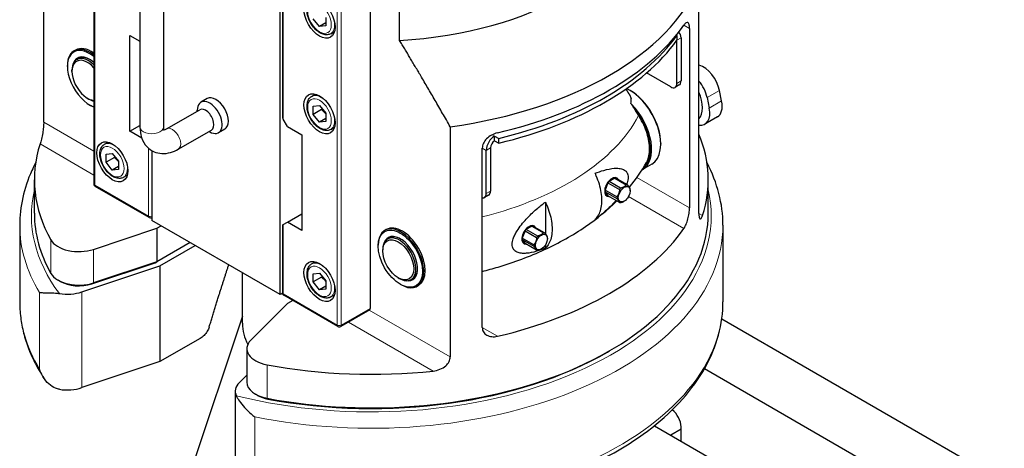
# Model space of a CAD drawing. Header units: millimetres. Extents: x 0 to 18279, y -668 to 2227.
# Tile 33 of 44: x 2699 to 2951, y 1167 to 1277. Entities that reach past the tile are written whole.
import ezdxf

# ---------------------------------------------------------------- set-up
doc = ezdxf.new("R2010")
doc.units = ezdxf.units.MM
doc.header["$LTSCALE"] = 7.5
doc.layers.add('Visible (ISO)', color=7, linetype='Continuous', lineweight=25)
doc.layers.add('Visible Narrow (ISO)', color=7, linetype='Continuous', lineweight=18)

msp = doc.modelspace()

# ---------------------------------------------------------------- linework, layer by layer
at = {"layer": 'Visible (ISO)'}
for p, q in [((2718.454, 1380.858), (2718.454, 1235.113)), ((2789.207, 1349.015), (2789.207, 1203.27)), ((2796.714, 1271.808), (2796.714, 1311.657)), ((2705.623, 1250.915), (2705.623, 1309.804)), ((2730.257, 1304.771), (2730.257, 1249.657)), ((2736.257, 1304.771), (2736.257, 1249.657)), ((2766.714, 1286.175), (2766.714, 1252.387)), ((2873.321, 1227.579), (2873.321, 1286.468)), ((2766.138, 1206.791), (2766.138, 1284.974)), ((2776.214, 1275.399), (2774.623, 1277.378)), ((2777.805, 1276.317), (2776.214, 1275.399)), ((2777.805, 1275.541), (2776.214, 1275.399)), ((2777.805, 1277.662), (2777.805, 1275.541)), ((2727.689, 1273.081), (2730.257, 1271.598)), ((2727.689, 1248.586), (2727.689, 1273.081)), ((2779.076, 1273.543), (2780.055, 1274.108)), ((2867.529, 1273.177), (2867.695, 1273.081)), ((2867.695, 1273.081), (2867.695, 1271.856)), ((2868.135, 1273.841), (2868.083, 1273.872)), ((2870.911, 1274.899), (2870.911, 1228.971)), ((2867.696, 1260.833), (2867.696, 1271.856)), ((2868.757, 1272.468), (2868.757, 1261.445)), ((2713.753, 1269.356), (2713.382, 1269.141)), ((2711.673, 1265.181), (2711.673, 1265.365)), ((2714.082, 1266.948), (2714.507, 1267.193)), ((2873.392, 1265.476), (2873.321, 1265.496)), ((2712.84, 1263.895), (2712.84, 1264.201)), ((2866.105, 1259.915), (2859.92, 1263.485)), ((2868.291, 1260.415), (2867.23, 1259.803)), ((2774.201, 1257.492), (2775.18, 1258.057)), ((2855.764, 1258.965), (2855.604, 1259.057)), ((2879.138, 1256.329), (2878.589, 1259.012)), ((2716.817, 1257.006), (2717.082, 1256.853)), ((2717.347, 1255.352), (2717.507, 1255.26)), ((2747.448, 1256.922), (2745.857, 1256.004)), ((2774.623, 1255.005), (2776.214, 1255.147)), ((2776.214, 1255.147), (2777.805, 1253.167)), ((2875.407, 1257.175), (2875.956, 1254.492)), ((2737.061, 1249.194), (2745.546, 1254.092)), ((2744.925, 1253.734), (2744.925, 1253.944)), ((2774.623, 1252.883), (2774.623, 1255.005)), ((2776.744, 1254.108), (2774.623, 1252.883)), ((2776.214, 1250.904), (2774.623, 1252.883)), ((2777.805, 1253.167), (2777.805, 1251.046)), ((2727.689, 1248.586), (2730.257, 1250.069)), ((2767.994, 1249.81), (2766.933, 1251.648)), ((2777.805, 1251.823), (2776.214, 1250.904)), ((2777.805, 1251.046), (2776.214, 1250.904)), ((2878.04, 1252.231), (2874.858, 1250.394)), ((2730.715, 1246.839), (2727.689, 1248.586)), ((2740.061, 1243.997), (2748.546, 1248.896)), ((2747.925, 1248.538), (2748.107, 1248.433)), ((2751.948, 1249.128), (2750.357, 1248.21)), ((2767.994, 1249.81), (2771.706, 1247.667)), ((2771.706, 1247.667), (2771.706, 1223.172)), ((2779.076, 1249.048), (2780.055, 1249.614)), ((2809.682, 1249.726), (2809.682, 1190.837)), ((2721.168, 1245.245), (2722.147, 1245.81)), ((2821.027, 1246.136), (2821.027, 1247.361)), ((2821.027, 1247.361), (2822.087, 1246.749)), ((2821.027, 1246.136), (2822.087, 1245.524)), ((2822.087, 1245.524), (2822.087, 1246.749)), ((2863.559, 1245.463), (2863.559, 1245.279)), ((2721.59, 1242.757), (2723.181, 1242.899)), ((2721.59, 1240.636), (2721.59, 1242.757)), ((2723.181, 1242.899), (2724.772, 1240.92)), ((2733.257, 1243.657), (2733.257, 1225.775)), ((2817.878, 1198.352), (2817.878, 1244.28)), ((2818.906, 1232.664), (2818.906, 1243.687)), ((2819.966, 1244.299), (2819.966, 1233.276)), ((2723.711, 1241.861), (2721.59, 1240.636)), ((2723.181, 1238.657), (2721.59, 1240.636)), ((2724.772, 1240.92), (2724.772, 1238.799)), ((2861.229, 1240.129), (2858.896, 1238.782)), ((2724.772, 1239.575), (2723.181, 1238.657)), ((2724.772, 1238.799), (2723.181, 1238.657)), ((2703.222, 1227.612), (2703.222, 1236.185)), ((2726.043, 1236.801), (2727.022, 1237.366)), ((2850.03, 1235.38), (2849.301, 1233.501)), ((2850.03, 1235.38), (2853, 1233.665)), ((2851.773, 1236.575), (2850.315, 1235.734)), ((2853.284, 1234.019), (2850.315, 1235.734)), ((2851.773, 1236.575), (2854.743, 1234.861)), ((2855.027, 1234.835), (2852.057, 1236.55)), ((2875.722, 1227.612), (2875.722, 1236.185)), ((2732.617, 1226.503), (2718.829, 1234.464)), ((2852.271, 1231.786), (2849.301, 1233.501)), ((2849.301, 1233.122), (2850.03, 1232.085)), ((2849.301, 1233.122), (2852.271, 1231.407)), ((2855.764, 1233.368), (2855.764, 1233.613)), ((2819.5, 1232.246), (2818.44, 1231.634)), ((2834.02, 1230.472), (2834.02, 1222.367)), ((2853, 1230.37), (2850.03, 1232.085)), ((2854.226, 1230.704), (2854.173, 1230.674)), ((2767.994, 1225.315), (2771.706, 1227.459)), ((2766.138, 1206.791), (2733.257, 1225.775)), ((2766.933, 1224.703), (2767.994, 1225.315)), ((2771.706, 1223.172), (2767.994, 1225.315)), ((2699.472, 1224.55), (2699.472, 1204.954)), ((2718.336, 1218.369), (2734.583, 1223.785)), ((2734.583, 1223.785), (2735.644, 1224.397)), ((2734.583, 1223.785), (2734.583, 1215.211)), ((2766.714, 1224.576), (2766.933, 1224.703)), ((2766.714, 1224.576), (2766.714, 1207.25)), ((2793.302, 1223.428), (2792.931, 1223.213)), ((2828.817, 1223.133), (2828.088, 1221.253)), ((2828.817, 1223.133), (2831.787, 1221.418)), ((2830.559, 1224.328), (2829.101, 1223.486)), ((2832.071, 1221.771), (2829.101, 1223.486)), ((2830.559, 1224.328), (2833.529, 1222.613)), ((2833.814, 1222.588), (2830.844, 1224.303)), ((2879.472, 1224.55), (2879.472, 1204.954)), ((2743.068, 1220.11), (2734.583, 1215.211)), ((2793.632, 1221.02), (2794.056, 1221.265)), ((2831.058, 1219.539), (2828.088, 1221.253)), ((2828.088, 1220.874), (2828.817, 1219.837)), ((2828.088, 1220.874), (2831.058, 1219.16)), ((2831.787, 1218.123), (2828.817, 1219.837)), ((2834.55, 1221.121), (2834.55, 1221.366)), ((2735.379, 1214.14), (2744.394, 1219.345)), ((2791.222, 1219.253), (2791.222, 1219.437)), ((2792.389, 1217.967), (2792.389, 1218.273)), ((2833.012, 1218.457), (2832.959, 1218.426)), ((2834.02, 1219.473), (2834.02, 1218.628)), ((2717.961, 1209.558), (2734.123, 1214.945)), ((2734.583, 1215.211), (2718.336, 1209.796)), ((2734.123, 1214.945), (2734.583, 1215.211)), ((2774.201, 1214.626), (2775.18, 1215.191)), ((2715.379, 1207.473), (2735.379, 1214.14)), ((2735.379, 1214.14), (2735.379, 1189.645)), ((2756.472, 1199.443), (2756.472, 1212.372)), ((2774.623, 1212.138), (2776.214, 1212.281)), ((2776.214, 1212.281), (2777.805, 1210.301)), ((2709.813, 1210.178), (2709.283, 1210.484)), ((2774.623, 1210.017), (2774.623, 1212.138)), ((2776.744, 1211.242), (2774.623, 1210.017)), ((2776.214, 1208.038), (2774.623, 1210.017)), ((2777.805, 1210.301), (2777.805, 1208.18)), ((2796.367, 1211.078), (2796.632, 1210.925)), ((2799.632, 1210.628), (2800.056, 1210.873)), ((2777.805, 1208.957), (2776.214, 1208.038)), ((2777.805, 1208.18), (2776.214, 1208.038)), ((2796.897, 1209.424), (2797.056, 1209.333)), ((2801.552, 1209.138), (2801.181, 1208.924)), ((2766.723, 1207.129), (2766.138, 1206.791)), ((2780.877, 1198.64), (2767.089, 1206.601)), ((2769.365, 1205.287), (2767.994, 1204.495)), ((2779.076, 1206.182), (2780.055, 1206.747)), ((2767.994, 1204.495), (2758.614, 1195.114)), ((2789.052, 1202.927), (2781.627, 1198.64)), ((2756.472, 1201.264), (2741.906, 1157.681)), ((2879.178, 1200.621), (2951.488, 1158.873)), ((2745.676, 1195.59), (2735.379, 1189.645)), ((2757.609, 1192.949), (2757.609, 1184.376)), ((2849.93, 1192.094), (2850.46, 1192.4)), ((2735.379, 1189.645), (2715.379, 1182.978)), ((2874.77, 1187.857), (2938.23, 1151.218)), ((2757.609, 1186.179), (2755.652, 1184.222)), ((2754.647, 1182.057), (2754.647, 1157.562)), ((2760.336, 1181.008), (2759.805, 1181.314)), ((2861.914, 1173.234), (2919.138, 1140.196)), ((2868.757, 1172.345), (2866.105, 1170.814)), ((2868.757, 1169.283), (2868.757, 1172.958))]:
    msp.add_line(p, q, dxfattribs=at)
for centre, start, end in [((2719.204, 1235.113), 180, 240), ((2732.992, 1227.153), 240, 290.70481), ((2767.464, 1207.25), 180, 240), ((2781.252, 1199.29), 240, 300)]:
    msp.add_arc(centre, 0.75, start, end, dxfattribs=at)
for centre, major_axis, start_param, end_param in [((2789.472, 1312.732), (71.25, 0), 4.8141991, 6.1813752), ((2789.472, 1298.136), (86.25, 0), 4.9488989, 6.0466754), ((2789.472, 1294.36), (86.25, 0), 5.0957386, 5.8998357), ((2789.472, 1291.911), (84.75, 0), 5.1074167, 5.8881575), ((2866.635, 1271.243), (1.5, 2.598), 5.4977871, 6.3180769), ((2789.472, 1290.686), (-84.75, 0), 1.9658241, 2.7465649), ((2866.635, 1271.243), (0.75, 1.299), 5.4977871, 5.5323747), ((2717.347, 1261.905), (-4.012, 6.95), 5.3015977, 8.8355693), ((2717.507, 1261.997), (-4.125, 7.145), 5.3347212, 7.0685835), ((2717.347, 1261.905), (-3.112, 5.391), 5.2437645, 6.7602723), ((2717.878, 1262.211), (-4.125, 7.145), 5.3989183, 6.2831853), ((2717.507, 1261.997), (-3, 5.196), 5.5163656, 6.2831853), ((2716.817, 1261.599), (2.812, -4.871), 1.9321631, 5.9218186), ((2717.082, 1261.752), (-3, 5.196), 5.1686535, 7.0685835), ((2874.491, 1260.11), (-3, 5.196), 4.1887902, 5.7595865), ((2866.105, 1261.752), (1.125, -1.949), 5.4977871, 7.0685835), ((2867.166, 1262.364), (1.125, -1.949), 0, 0.7853982), ((2871.309, 1258.273), (3, -5.196), 1.0471976, 1.8619273), ((2855.604, 1249.872), (5.625, -9.743), 0, 2.4619663), ((2855.764, 1249.963), (-5.512, 9.548), 3.9269908, 5.4977871), ((2869.022, 1257.618), (3.689, -6.39), 0.1830689, 1.3877274), ((2717.082, 1261.752), (3, -5.196), 5.4977871, 5.8269208), ((2717.507, 1261.997), (4.125, -7.145), 5.4977871, 5.6608531), ((2748.107, 1252.107), (2.25, -3.897), 5.4977871, 10.2101761), ((2749.698, 1253.025), (-2.25, 3.897), 3.1415927, 6.2831853), ((2853.271, 1248.524), (5.625, -9.743), 6.2642425, 8.2805794), ((2875.04, 1257.427), (3, -5.196), 0, 1.0471976), ((2747.046, 1251.494), (1.5, -2.598), 0, 3.1415927), ((2853.112, 1248.433), (5.512, -9.548), 0.0878406, 1.8180011), ((2871.858, 1255.59), (3, -5.196), 5.8500016, 7.3303829), ((2767.464, 1251.954), (-0.53, 0.919), 0.7853982, 1.5707963), ((2789.472, 1236.185), (86.25, 0), 6.0984839, 6.5196952), ((2789.472, 1236.185), (-86.25, 0), 6.0984839, 6.5977246), ((2821.027, 1244.911), (1.5, 2.598), 0.7853982, 2.3561945), ((2821.027, 1244.911), (-0.75, -1.299), 3.9269908, 5.4977871), ((2851.044, 1234.317), (-1.313, -2.273), 2.7641184, 6.6606596), ((2851.044, 1234.317), (1.238, 2.143), 1.2150978, 1.402896), ((2851.044, 1234.317), (1.238, 2.143), 0.1679003, 0.3556985), ((2817.315, 1233.583), (1.125, -1.949), 5.8594806, 7.0685835), ((2818.375, 1234.195), (1.125, -1.949), 0, 0.7853982), ((2851.044, 1234.317), (1.238, 2.143), 2.2622954, 2.4500936), ((2854.013, 1232.603), (-1.238, -2.143), 4.3566905, 4.5444887), ((2854.013, 1232.603), (1.238, 2.143), 0.1679003, 0.3556985), ((2854.013, 1232.603), (1.238, 2.143), 5.4977871, 5.5916863), ((2854.013, 1232.603), (-1.238, -2.143), 5.403888, 5.5916863), ((2854.013, 1232.603), (-1.238, -2.143), 0.1679003, 0.3556985), ((2789.472, 1227.612), (-86.25, 0), 0, 0.3145393), ((2789.472, 1227.612), (86.25, 0), 4.3978497, 6.2831853), ((2797.056, 1216.069), (4.125, -7.145), 5.4977871, 10.2101761), ((2797.427, 1216.283), (-4.125, 7.145), 3.1415927, 6.2831853), ((2789.472, 1242.309), (86.25, 0), 5.0957386, 5.8998357), ((2829.83, 1222.07), (-1.313, -2.273), 2.7641184, 6.6606596), ((2829.83, 1222.07), (1.238, 2.143), 1.2150978, 1.402896), ((2829.83, 1222.07), (1.238, 2.143), 0.1679003, 0.3556985), ((2832.8, 1220.355), (1.238, 2.143), 0.1679003, 0.3556985), ((2714.586, 1222.119), (-7.5, 0), 0.3145393, 2.0943951), ((2796.632, 1215.824), (3, -5.196), 5.4977871, 10.2101761), ((2796.897, 1215.977), (3.112, -5.391), 5.8060983, 9.901865), ((2797.056, 1216.069), (-3, 5.196), 5.5163656, 6.2831853), ((2829.83, 1222.07), (1.238, 2.143), 2.2622954, 2.4500936), ((2832.8, 1220.355), (-1.238, -2.143), 4.3566905, 4.5444887), ((2832.8, 1220.355), (1.238, 2.143), 5.4977871, 5.5916863), ((2832.8, 1220.355), (-1.238, -2.143), 5.403888, 5.5916863), ((2832.8, 1220.355), (-1.238, -2.143), 0.1679003, 0.3556985), ((2714.586, 1213.546), (-7.5, 0), 0.3145393, 2.0943951), ((2797.056, 1216.069), (3, -5.196), 0, 0.7668197), ((2714.586, 1212.933), (6.75, 0), 3.9269908, 5.2359878), ((2711.629, 1211.223), (7.5, 0), 4.4423698, 5.2359878), ((2789.472, 1220.723), (33, 0), 3.9440664, 3.9557003), ((2788.677, 1203.576), (0.375, -0.65), 0, 0.7853982), ((2789.472, 1199.443), (-33, 0), 0, 0.2888648), ((2765.109, 1192.949), (-7.5, 0), 5.7595865, 7.5394423), ((2789.472, 1227), (85.5, 0), 4.3978497, 5.4977871), ((2789.472, 1236.185), (-86.25, 0), 1.256257, 1.7554977), ((2711.629, 1186.728), (-7.5, 0), 1.3007771, 2.0943951), ((2762.147, 1182.057), (-7.5, 0), 5.7595865, 6.5532045), ((2765.109, 1184.376), (-7.5, 0), 0, 1.256257), ((2765.109, 1183.764), (6.75, 0), 3.9269908, 4.3978497), ((2866.105, 1174.489), (1.875, -3.248), 0.7853982, 2.205954)]:
    msp.add_ellipse(centre, major_axis=major_axis, ratio=0.5773503, start_param=start_param, end_param=end_param, dxfattribs=at)
for centre, major_axis in [((2776.214, 1277.52), (-2.812, 4.871)), ((2776.214, 1253.025), (-2.812, 4.871)), ((2723.181, 1240.778), (2.812, -4.871)), ((2854.226, 1232.48), (-1.088, -1.884)), ((2796.897, 1215.977), (4.012, -6.95)), ((2833.012, 1220.233), (1.088, 1.884)), ((2796.367, 1215.671), (-2.812, 4.871)), ((2776.214, 1210.159), (-2.812, 4.871))]:
    msp.add_ellipse(centre, major_axis=major_axis, ratio=0.5773503, dxfattribs=at)
for points, knots in [([(2779.076, 1273.543), (2778.812, 1273.391), (2778.514, 1273.3), (2777.872, 1273.242), (2777.527, 1273.284), (2776.795, 1273.5), (2776.408, 1273.692), (2775.648, 1274.208), (2775.277, 1274.537), (2774.597, 1275.289), (2774.288, 1275.711), (2773.759, 1276.606), (2773.538, 1277.079), (2773.205, 1278.035), (2773.093, 1278.519), (2772.994, 1279.457), (2773.008, 1279.911), (2773.181, 1280.736), (2773.336, 1281.11), (2773.741, 1281.651), (2773.955, 1281.845), (2774.201, 1281.987)], [3.9269908, 3.9269908, 3.9269908, 3.9269908, 4.1876418, 4.1876418, 4.4727103, 4.4727103, 4.8002958, 4.8002958, 5.1414307, 5.1414307, 5.4798761, 5.4798761, 5.8164804, 5.8164804, 6.154577, 6.154577, 6.4956777, 6.4956777, 6.8258542, 6.8258542, 7.0685835, 7.0685835, 7.0685835, 7.0685835]), ([(2870.911, 1274.899), (2870.911, 1275.282), (2870.876, 1275.631), (2870.74, 1276.147), (2870.637, 1276.315), (2870.391, 1276.477), (2870.226, 1276.465), (2869.859, 1276.233), (2869.656, 1276.013), (2869.462, 1275.735)], [1.57317142, 1.57317142, 1.57317142, 1.57317142, 1.76098937, 1.76098937, 1.94880732, 1.94880732, 2.15609887, 2.15609887, 2.36339042, 2.36339042, 2.36339042, 2.36339042]), ([(2779.076, 1249.048), (2778.812, 1248.896), (2778.514, 1248.805), (2777.872, 1248.747), (2777.527, 1248.789), (2776.795, 1249.005), (2776.408, 1249.197), (2775.648, 1249.713), (2775.277, 1250.042), (2774.597, 1250.794), (2774.288, 1251.216), (2773.759, 1252.111), (2773.538, 1252.584), (2773.205, 1253.54), (2773.093, 1254.024), (2772.994, 1254.962), (2773.008, 1255.416), (2773.181, 1256.241), (2773.336, 1256.615), (2773.741, 1257.156), (2773.955, 1257.35), (2774.201, 1257.492)], [4.9741884, 4.9741884, 4.9741884, 4.9741884, 5.2348393, 5.2348393, 5.5199079, 5.5199079, 5.8474933, 5.8474933, 6.1886283, 6.1886283, 6.5270736, 6.5270736, 6.8636779, 6.8636779, 7.2017746, 7.2017746, 7.5428753, 7.5428753, 7.8730517, 7.8730517, 8.115781, 8.115781, 8.115781, 8.115781]), ([(2859.91, 1240.607), (2859.956, 1240.688), (2859.998, 1240.77), (2860.241, 1241.266), (2860.416, 1241.768), (2860.644, 1242.872), (2860.697, 1243.473), (2860.697, 1244.053), (2860.697, 1244.633), (2860.644, 1245.296), (2860.416, 1246.663), (2860.241, 1247.367), (2859.824, 1248.701), (2859.537, 1249.453), (2858.859, 1250.932), (2858.468, 1251.659), (2858.019, 1252.401), (2857.959, 1252.499), (2857.897, 1252.598)], [-0.6246513, -0.6246513, -0.6246513, -0.6246513, -0.5680945, -0.5680945, -0.2840473, -0.2840473, 0, 0, 0, 0.2840473, 0.2840473, 0.5680945, 0.5680945, 0.8692894, 0.8692894, 1.1704842, 1.1704842, 1.2162287, 1.2162287, 1.2162287, 1.2162287]), ([(2705.623, 1250.915), (2705.623, 1250.534), (2705.598, 1250.073), (2705.501, 1249.109), (2705.429, 1248.607), (2705.26, 1247.608), (2705.146, 1247.054), (2704.913, 1246.077), (2704.794, 1245.653), (2704.689, 1245.33)], [1.67167084, 1.67167084, 1.67167084, 1.67167084, 1.85806147, 1.85806147, 2.0444521, 2.0444521, 2.27218009, 2.27218009, 2.49990807, 2.49990807, 2.49990807, 2.49990807]), ([(2730.257, 1249.657), (2730.257, 1248.744), (2730.379, 1247.835), (2730.957, 1246.114), (2731.411, 1245.294), (2732.564, 1244.084), (2733.18, 1243.647), (2734.495, 1243.07), (2735.183, 1242.918), (2736.632, 1242.84), (2737.387, 1242.946), (2738.789, 1243.35), (2739.442, 1243.64), (2740.061, 1243.997)], [4.712389, 4.712389, 4.712389, 4.712389, 5.0265482, 5.0265482, 5.3295909, 5.3295909, 5.561688, 5.561688, 5.7831421, 5.7831421, 6.0374515, 6.0374515, 6.2831853, 6.2831853, 6.2831853, 6.2831853]), ([(2736.257, 1249.657), (2736.257, 1249.386), (2736.286, 1249.166), (2736.356, 1248.862), (2736.396, 1248.776), (2736.419, 1248.735), (2736.422, 1248.731), (2736.422, 1248.731)], [4.71238898, 4.71238898, 4.71238898, 4.71238898, 4.94295387, 4.94295387, 5.16704032, 5.16704032, 5.24075861, 5.24075861, 5.24075861, 5.24075861]), ([(2736.353, 1248.895), (2736.393, 1248.904), (2736.439, 1248.916), (2736.64, 1248.98), (2736.837, 1249.064), (2737.061, 1249.194)], [5.98599241, 5.98599241, 5.98599241, 5.98599241, 6.06316651, 6.06316651, 6.28318531, 6.28318531, 6.28318531, 6.28318531]), ([(2821.732, 1248.178), (2821.252, 1248.066), (2820.735, 1247.871), (2819.773, 1247.335), (2819.327, 1246.995), (2818.651, 1246.3), (2818.363, 1245.907), (2817.976, 1245.089), (2817.878, 1244.664), (2817.878, 1244.28)], [0.78295242, 0.78295242, 0.78295242, 0.78295242, 0.99024397, 0.99024397, 1.19753552, 1.19753552, 1.38535347, 1.38535347, 1.57317142, 1.57317142, 1.57317142, 1.57317142]), ([(2726.043, 1236.801), (2725.779, 1236.649), (2725.481, 1236.558), (2724.839, 1236.5), (2724.494, 1236.542), (2723.762, 1236.758), (2723.375, 1236.95), (2722.615, 1237.466), (2722.244, 1237.795), (2721.564, 1238.547), (2721.255, 1238.969), (2720.726, 1239.864), (2720.505, 1240.336), (2720.172, 1241.293), (2720.06, 1241.776), (2719.961, 1242.714), (2719.975, 1243.169), (2720.148, 1243.994), (2720.303, 1244.367), (2720.708, 1244.909), (2720.922, 1245.103), (2721.168, 1245.245)], [3.9269908, 3.9269908, 3.9269908, 3.9269908, 4.1876418, 4.1876418, 4.4727103, 4.4727103, 4.8002958, 4.8002958, 5.1414307, 5.1414307, 5.4798761, 5.4798761, 5.8164804, 5.8164804, 6.154577, 6.154577, 6.4956777, 6.4956777, 6.8258542, 6.8258542, 7.0685835, 7.0685835, 7.0685835, 7.0685835]), ([(2703.546, 1240.494), (2703.199, 1239.833), (2702.874, 1239.167), (2700.531, 1233.995), (2699.472, 1229.276), (2699.472, 1224.55)], [8.34547662, 8.34547662, 8.34547662, 8.34547662, 8.38359001, 8.38359001, 8.6393798, 8.6393798, 8.6393798, 8.6393798]), ([(2846.748, 1237.82), (2847.505, 1238.114), (2848.252, 1238.372), (2849.906, 1238.844), (2850.799, 1239.029), (2852.031, 1239.126), (2852.465, 1239.132), (2853.29, 1239.043), (2853.681, 1238.946), (2854.193, 1238.71), (2854.385, 1238.595), (2854.723, 1238.299), (2854.868, 1238.117), (2855.052, 1237.776), (2855.121, 1237.603), (2855.211, 1237.217), (2855.233, 1237.005), (2855.233, 1236.797)], [7.1821444, 7.1821444, 7.1821444, 7.1821444, 7.5817901, 7.5817901, 8.0925508, 8.0925508, 8.3409679, 8.3409679, 8.5893849, 8.5893849, 8.7303781, 8.7303781, 8.8713713, 8.8713713, 8.9728167, 8.9728167, 9.0742622, 9.0742622, 9.0742622, 9.0742622]), ([(2846.748, 1225.977), (2846.853, 1226.075), (2846.954, 1226.18), (2847.37, 1226.654), (2847.638, 1227.087), (2848.04, 1227.971), (2848.211, 1228.503), (2848.434, 1229.663), (2848.486, 1230.292), (2848.486, 1230.895), (2848.486, 1231.498), (2848.434, 1232.186), (2848.211, 1233.605), (2848.04, 1234.335), (2847.638, 1235.682), (2847.37, 1236.424), (2846.954, 1237.379), (2846.853, 1237.601), (2846.748, 1237.82)], [-0.977694, -0.977694, -0.977694, -0.977694, -0.8873754, -0.8873754, -0.5908499, -0.5908499, -0.2954249, -0.2954249, 0, 0, 0, 0.2954249, 0.2954249, 0.5908499, 0.5908499, 0.8873754, 0.8873754, 0.977694, 0.977694, 0.977694, 0.977694]), ([(2855.233, 1236.797), (2855.233, 1236.59), (2855.211, 1236.353), (2855.121, 1235.862), (2855.052, 1235.61), (2854.93, 1235.241), (2854.877, 1235.099), (2854.819, 1234.955)], [9.0742622, 9.0742622, 9.0742622, 9.0742622, 9.17570766, 9.17570766, 9.27715312, 9.27715312, 9.33709155, 9.33709155, 9.33709155, 9.33709155]), ([(2817.878, 1212.715), (2819.238, 1213.061), (2820.584, 1213.434), (2826.055, 1215.071), (2830.032, 1216.558), (2837.544, 1220.019), (2841.079, 1221.992), (2847.237, 1226.195), (2849.918, 1228.374), (2852.328, 1230.758)], [4.34269769, 4.34269769, 4.34269769, 4.34269769, 4.40534321, 4.40534321, 4.60048702, 4.60048702, 4.79563083, 4.79563083, 4.96962123, 4.96962123, 4.96962123, 4.96962123]), ([(2825.535, 1219.651), (2825.535, 1219.858), (2825.557, 1220.096), (2825.647, 1220.586), (2825.716, 1220.839), (2825.9, 1221.392), (2826.045, 1221.742), (2826.383, 1222.428), (2826.575, 1222.765), (2827.087, 1223.592), (2827.478, 1224.14), (2828.303, 1225.182), (2828.737, 1225.678), (2829.969, 1227.003), (2830.862, 1227.849), (2832.516, 1229.286), (2833.263, 1229.892), (2834.02, 1230.472)], [3.0247541, 3.0247541, 3.0247541, 3.0247541, 3.1261995, 3.1261995, 3.227645, 3.227645, 3.3686382, 3.3686382, 3.5096313, 3.5096313, 3.7580484, 3.7580484, 4.0064655, 4.0064655, 4.5172262, 4.5172262, 4.9168719, 4.9168719, 4.9168719, 4.9168719]), ([(2834.02, 1230.472), (2834.125, 1230.253), (2834.227, 1230.031), (2834.642, 1229.076), (2834.91, 1228.334), (2835.312, 1226.986), (2835.483, 1226.256), (2835.706, 1224.838), (2835.758, 1224.15), (2835.758, 1223.547), (2835.758, 1222.943), (2835.706, 1222.315), (2835.483, 1221.154), (2835.312, 1220.622), (2834.91, 1219.738), (2834.642, 1219.306), (2834.227, 1218.831), (2834.125, 1218.726), (2834.02, 1218.628)], [-0.977694, -0.977694, -0.977694, -0.977694, -0.8873754, -0.8873754, -0.5908499, -0.5908499, -0.2954249, -0.2954249, 0, 0, 0, 0.2954249, 0.2954249, 0.5908499, 0.5908499, 0.8873754, 0.8873754, 0.977694, 0.977694, 0.977694, 0.977694]), ([(2852.118, 1230.879), (2851.952, 1230.69), (2851.788, 1230.509), (2850.799, 1229.445), (2849.906, 1228.599), (2848.252, 1227.162), (2847.505, 1226.557), (2846.748, 1225.977)], [9.957579, 9.957579, 9.957579, 9.957579, 10.0559736, 10.0559736, 10.5667343, 10.5667343, 10.96638, 10.96638, 10.96638, 10.96638]), ([(2869.462, 1223.683), (2869.651, 1223.955), (2869.85, 1224.321), (2870.211, 1225.176), (2870.374, 1225.664), (2870.624, 1226.602), (2870.732, 1227.115), (2870.875, 1228.103), (2870.911, 1228.578), (2870.911, 1228.971)], [-0.79026341, -0.79026341, -0.79026341, -0.79026341, -0.58779429, -0.58779429, -0.38532517, -0.38532517, -0.19266259, -0.19266259, 0, 0, 0, 0]), ([(2873.321, 1227.579), (2873.321, 1227.199), (2873.347, 1226.859), (2873.444, 1226.369), (2873.515, 1226.218), (2873.685, 1226.083), (2873.799, 1226.128), (2874.032, 1226.445), (2874.151, 1226.717), (2874.255, 1227.04)], [1.67167084, 1.67167084, 1.67167084, 1.67167084, 1.85806147, 1.85806147, 2.0444521, 2.0444521, 2.27218009, 2.27218009, 2.49990807, 2.49990807, 2.49990807, 2.49990807]), ([(2834.02, 1218.628), (2833.263, 1218.334), (2832.516, 1218.077), (2830.862, 1217.604), (2829.969, 1217.419), (2828.737, 1217.322), (2828.303, 1217.316), (2827.478, 1217.406), (2827.087, 1217.502), (2826.575, 1217.738), (2826.383, 1217.854), (2826.045, 1218.15), (2825.9, 1218.331), (2825.716, 1218.672), (2825.647, 1218.846), (2825.557, 1219.231), (2825.535, 1219.444), (2825.535, 1219.651)], [1.1326363, 1.1326363, 1.1326363, 1.1326363, 1.532282, 1.532282, 2.0430426, 2.0430426, 2.2914597, 2.2914597, 2.5398768, 2.5398768, 2.68087, 2.68087, 2.8218632, 2.8218632, 2.9233086, 2.9233086, 3.0247541, 3.0247541, 3.0247541, 3.0247541]), ([(2779.076, 1206.182), (2778.812, 1206.03), (2778.514, 1205.939), (2777.872, 1205.881), (2777.527, 1205.923), (2776.795, 1206.139), (2776.408, 1206.331), (2775.648, 1206.847), (2775.277, 1207.176), (2774.597, 1207.928), (2774.288, 1208.35), (2773.759, 1209.245), (2773.538, 1209.718), (2773.205, 1210.674), (2773.093, 1211.158), (2772.994, 1212.096), (2773.008, 1212.55), (2773.181, 1213.375), (2773.336, 1213.749), (2773.741, 1214.29), (2773.955, 1214.484), (2774.201, 1214.626)], [3.9269908, 3.9269908, 3.9269908, 3.9269908, 4.1876418, 4.1876418, 4.4727103, 4.4727103, 4.8002958, 4.8002958, 5.1414307, 5.1414307, 5.4798761, 5.4798761, 5.8164804, 5.8164804, 6.154577, 6.154577, 6.4956777, 6.4956777, 6.8258542, 6.8258542, 7.0685835, 7.0685835, 7.0685835, 7.0685835]), ([(2704.552, 1207.339), (2704.553, 1207.339), (2704.554, 1207.339), (2704.782, 1207.305), (2705.098, 1207.288), (2705.895, 1207.269), (2706.377, 1207.267), (2707.477, 1207.242), (2708.046, 1207.221), (2708.948, 1207.143), (2709.285, 1207.105), (2709.628, 1207.05)], [-1.61175119, -1.61175119, -1.61175119, -1.61175119, -1.61060326, -1.61060326, -1.33944118, -1.33944118, -1.07176341, -1.07176341, -0.81791683, -0.81791683, -0.67581067, -0.67581067, -0.67581067, -0.67581067]), ([(2699.472, 1204.954), (2699.472, 1203.614), (2699.557, 1202.273), (2699.893, 1199.604), (2700.144, 1198.274), (2700.812, 1195.637), (2701.228, 1194.328), (2702.219, 1191.742), (2702.794, 1190.463), (2704.097, 1187.944), (2704.825, 1186.702), (2705.627, 1185.483)], [2.35619449, 2.35619449, 2.35619449, 2.35619449, 2.42874259, 2.42874259, 2.50129069, 2.50129069, 2.57383878, 2.57383878, 2.64638688, 2.64638688, 2.71893498, 2.71893498, 2.71893498, 2.71893498]), ([(2756.133, 1155.476), (2765.065, 1153.388), (2774.563, 1152.149), (2793.725, 1151.485), (2803.387, 1152.056), (2821.934, 1154.953), (2830.816, 1157.28), (2846.931, 1163.492), (2854.158, 1167.38), (2866.188, 1176.391), (2870.998, 1181.515), (2877.506, 1192.422), (2879.284, 1198.189), (2879.468, 1204.317), (2879.472, 1204.635), (2879.472, 1204.954)], [3.5422107, 3.5422107, 3.5422107, 3.5422107, 3.8670009, 3.8670009, 4.1912208, 4.1912208, 4.5157096, 4.5157096, 4.8411242, 4.8411242, 5.1660442, 5.1660442, 5.4805359, 5.4805359, 5.4977871, 5.4977871, 5.4977871, 5.4977871]), ([(2747.996, 1198.541), (2747.99, 1198.522), (2747.984, 1198.503), (2747.922, 1198.309), (2747.847, 1198.118), (2747.67, 1197.742), (2747.569, 1197.558), (2747.358, 1197.216), (2747.227, 1197.027), (2746.949, 1196.673), (2746.802, 1196.508), (2746.514, 1196.216), (2746.347, 1196.065), (2746.007, 1195.798), (2745.834, 1195.681), (2745.676, 1195.59)], [1.40888406, 1.40888406, 1.40888406, 1.40888406, 1.4171884, 1.4171884, 1.49386969, 1.49386969, 1.57055099, 1.57055099, 1.65471787, 1.65471787, 1.73888476, 1.73888476, 1.82845798, 1.82845798, 1.91803119, 1.91803119, 1.91803119, 1.91803119]), ([(2817.878, 1198.352), (2817.878, 1197.959), (2817.981, 1197.564), (2818.386, 1196.893), (2818.687, 1196.617), (2819.375, 1196.22), (2819.813, 1196.079), (2820.757, 1195.978), (2821.263, 1196.017), (2821.732, 1196.127)], [1.57317142, 1.57317142, 1.57317142, 1.57317142, 1.76583401, 1.76583401, 1.95849659, 1.95849659, 2.16096571, 2.16096571, 2.36343483, 2.36343483, 2.36343483, 2.36343483]), ([(2805.312, 1187.236), (2805.872, 1187.296), (2806.474, 1187.441), (2807.595, 1187.905), (2808.113, 1188.225), (2808.862, 1188.89), (2809.166, 1189.258), (2809.576, 1190.041), (2809.682, 1190.456), (2809.682, 1190.837)], [0.84343362, 0.84343362, 0.84343362, 0.84343362, 1.0711616, 1.0711616, 1.29888959, 1.29888959, 1.48528022, 1.48528022, 1.67167084, 1.67167084, 1.67167084, 1.67167084]), ([(2709.628, 1182.555), (2709.285, 1182.61), (2708.948, 1182.711), (2708.046, 1183.087), (2707.477, 1183.454), (2706.377, 1184.446), (2705.895, 1185.044), (2705.098, 1186.33), (2704.782, 1187.025), (2704.554, 1187.738), (2704.553, 1187.741), (2704.552, 1187.744)], [-1.1010641, -1.1010641, -1.1010641, -1.1010641, -0.9336815, -0.9336815, -0.6346832, -0.6346832, -0.3193936, -0.3193936, 0, 0, 0.0013521, 0.0013521, 0.0013521, 0.0013521]), ([(2754.919, 1180.902), (2755.014, 1180.703), (2755.134, 1180.477), (2755.528, 1179.808), (2755.863, 1179.306), (2756.744, 1178.188), (2757.264, 1177.611), (2758.394, 1176.518), (2759.01, 1175.996), (2759.657, 1175.525), (2759.66, 1175.523), (2759.663, 1175.521)], [-1.1010641, -1.1010641, -1.1010641, -1.1010641, -0.9336815, -0.9336815, -0.6346832, -0.6346832, -0.3193936, -0.3193936, 0, 0, 0.0013521, 0.0013521, 0.0013521, 0.0013521])]:
    msp.add_open_spline(points, degree=3, knots=knots, dxfattribs=at)
for points, weights in [([(2809.682, 1249.726), (2802.58, 1262.162), (2796.714, 1271.808)], [1, 1.00684890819, 1]), ([(2855.642, 1257.847), (2855.138, 1258.635), (2854.643, 1259.406)], [1.00263446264, 1.0029880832, 1.00323227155]), ([(2857.897, 1252.598), (2856.899, 1254.19), (2855.936, 1255.717)], [1, 1.00025310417, 1.00011665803]), ([(2776.805, 1254.412), (2776.779, 1254.266), (2776.744, 1254.108)], [1.03148954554, 1.01779072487, 1]), ([(2776.744, 1254.108), (2777.402, 1253.589), (2777.805, 1253.04)], [1, 1.09062147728, 1.07507328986]), ([(2723.772, 1242.164), (2723.746, 1242.019), (2723.711, 1241.861)], [1.03148954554, 1.01779072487, 1]), ([(2723.711, 1241.861), (2724.369, 1241.342), (2724.772, 1240.793)], [1, 1.09062147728, 1.07507328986]), ([(2853, 1233.665), (2852.939, 1232.55), (2852.271, 1231.786)], [1, 1.1, 1]), ([(2854.743, 1234.861), (2854.317, 1234.264), (2853.284, 1234.019)], [1, 1.1, 1]), ([(2855.756, 1233.798), (2855.695, 1234.141), (2855.027, 1234.835)], [1, 1.1, 1]), ([(2852.271, 1231.407), (2852.939, 1230.713), (2853, 1230.37)], [1, 1.1, 1]), ([(2853.284, 1230.345), (2853.825, 1230.473), (2854.173, 1230.674)], [1, 1.05, 1.05]), ([(2833.529, 1222.613), (2833.104, 1222.017), (2832.071, 1221.771)], [1, 1.1, 1]), ([(2834.543, 1221.551), (2834.482, 1221.894), (2833.814, 1222.588)], [1, 1.1, 1]), ([(2831.787, 1221.418), (2831.726, 1220.303), (2831.058, 1219.539)], [1, 1.1, 1]), ([(2831.058, 1219.16), (2831.726, 1218.466), (2831.787, 1218.123)], [1, 1.1, 1]), ([(2832.071, 1218.097), (2832.612, 1218.226), (2832.959, 1218.426)], [1, 1.05, 1.05]), ([(2747.996, 1198.541), (2750.665, 1207.271), (2752.971, 1214.393)], [1.00142375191, 1.00745537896, 1.00556100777]), ([(2776.805, 1211.546), (2776.779, 1211.4), (2776.744, 1211.242)], [1.03148954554, 1.01779072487, 1]), ([(2776.744, 1211.242), (2777.402, 1210.723), (2777.805, 1210.174)], [1, 1.09062147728, 1.07507328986])]:
    msp.add_rational_spline(points, weights, degree=2, dxfattribs=at)
for points in [[(2855.642, 1257.847), (2855.761, 1257.513), (2855.885, 1257.181), (2856.014, 1256.851)], [(2855.936, 1255.717), (2855.944, 1256.104), (2855.972, 1256.482), (2856.014, 1256.851)], [(2855.532, 1234.251), (2857.187, 1236.246), (2858.66, 1238.368), (2859.911, 1240.607)], [(2879.472, 1224.55), (2879.472, 1229.98), (2878.07, 1235.398), (2875.399, 1240.494)]]:
    msp.add_open_spline(points, degree=3, dxfattribs=at)
at = {"layer": 'Visible Narrow (ISO)'}
for p, q in [((2718.673, 1234.807), (2718.673, 1380.552)), ((2780.722, 1344.728), (2780.722, 1198.983)), ((2781.783, 1198.983), (2781.783, 1344.728)), ((2766.933, 1251.648), (2766.933, 1286.634)), ((2869.462, 1275.735), (2870.911, 1274.899)), ((2867.696, 1271.856), (2867.695, 1271.856)), ((2868.757, 1272.468), (2867.696, 1271.856)), ((2873.392, 1265.476), (2873.321, 1265.435)), ((2868.757, 1261.445), (2867.696, 1260.833)), ((2875.407, 1257.175), (2878.589, 1259.012)), ((2879.138, 1256.329), (2875.956, 1254.492)), ((2718.454, 1243.507), (2705.623, 1250.915)), ((2820.438, 1247.701), (2821.027, 1247.361)), ((2704.689, 1245.33), (2718.454, 1237.384)), ((2732.462, 1244.23), (2732.462, 1226.846)), ((2818.906, 1243.687), (2817.878, 1244.28)), ((2819.966, 1244.299), (2818.906, 1243.687)), ((2870.911, 1228.971), (2857.453, 1236.74)), ((2732.462, 1226.846), (2718.673, 1234.807)), ((2819.966, 1233.276), (2818.906, 1232.664)), ((2855.313, 1231.852), (2869.462, 1223.683)), ((2874.255, 1227.04), (2873.321, 1227.579)), ((2766.933, 1206.944), (2766.933, 1224.703)), ((2707.454, 1220.779), (2707.454, 1212.206)), ((2718.336, 1209.796), (2718.336, 1218.369)), ((2718.336, 1209.796), (2717.961, 1209.558)), ((2704.552, 1207.339), (2704.552, 1187.744)), ((2715.379, 1182.978), (2715.379, 1207.473)), ((2780.722, 1198.983), (2766.933, 1206.944)), ((2789.207, 1203.27), (2781.783, 1198.983)), ((2809.682, 1190.837), (2788.896, 1202.837)), ((2783.593, 1199.775), (2805.312, 1187.236)), ((2821.732, 1196.127), (2817.878, 1198.352)), ((2762.788, 1180.258), (2762.788, 1188.832)), ((2762.788, 1180.258), (2763.02, 1180.058)), ((2759.663, 1175.521), (2759.663, 1155.926))]:
    msp.add_line(p, q, dxfattribs=at)
for centre in [(2776.214, 1277.52), (2776.214, 1253.025), (2723.181, 1240.778), (2776.214, 1210.159)]:
    msp.add_ellipse(centre, major_axis=(2.137, -3.702), ratio=0.5773503, dxfattribs=at)
for centre, major_axis, start_param, end_param in [((2776.638, 1277.765), (2.437, -4.222), 0, 1.0448435), ((2776.638, 1253.27), (-2.437, 4.222), 5.2383418, 6.2831853), ((2789.472, 1264.546), (71.485, 0), 5.121026, 5.9894871), ((2776.638, 1253.27), (2.437, -4.222), 0, 1.0448435), ((2733.257, 1249.657), (-3, 0), 0, 3.1415927), ((2738.561, 1246.595), (1.5, -2.598), 0, 3.1415927), ((2723.605, 1241.023), (-2.437, 4.222), 5.2383418, 6.2831853), ((2723.605, 1241.023), (2.437, -4.222), 0, 1.0448435), ((2719.204, 1235.113), (-0.75, 0), 0, 0.7853982), ((2789.472, 1227), (-87, 0), 6.1517844, 6.691615), ((2719.204, 1235.113), (-0.375, -0.65), 5.4977871, 6.2831853), ((2789.472, 1227), (87, 0), 4.3039593, 6.4145863), ((2732.992, 1227.153), (-0.75, 0), 0.7853982, 1.9321635), ((2732.992, 1227.153), (-0.375, -0.65), 5.4977871, 6.2831853), ((2789.472, 1224.55), (-90, 0), 0, 0.3375935), ((2789.472, 1224.55), (90, 0), 4.3747955, 6.2831853), ((2776.638, 1210.404), (-2.437, 4.222), 5.2383418, 6.2831853), ((2767.464, 1207.25), (-0.75, 0), 0, 0.7853982), ((2776.638, 1210.404), (2.437, -4.222), 0, 1.0448435), ((2789.472, 1204.954), (-90, 0), 0, 0.3375935), ((2789.472, 1204.954), (90, 0), 4.3747955, 6.2831853), ((2767.464, 1207.25), (-0.375, -0.65), 5.4977871, 6.2831853), ((2781.252, 1199.29), (-0.75, 0), 0.7853982, 2.3561945), ((2781.252, 1199.29), (-0.375, -0.65), 5.4977871, 6.2831853), ((2781.252, 1199.29), (0.375, -0.65), 0, 0.7853982)]:
    msp.add_ellipse(centre, major_axis=major_axis, ratio=0.5773503, start_param=start_param, end_param=end_param, dxfattribs=at)

doc.saveas('drawing.dxf')
